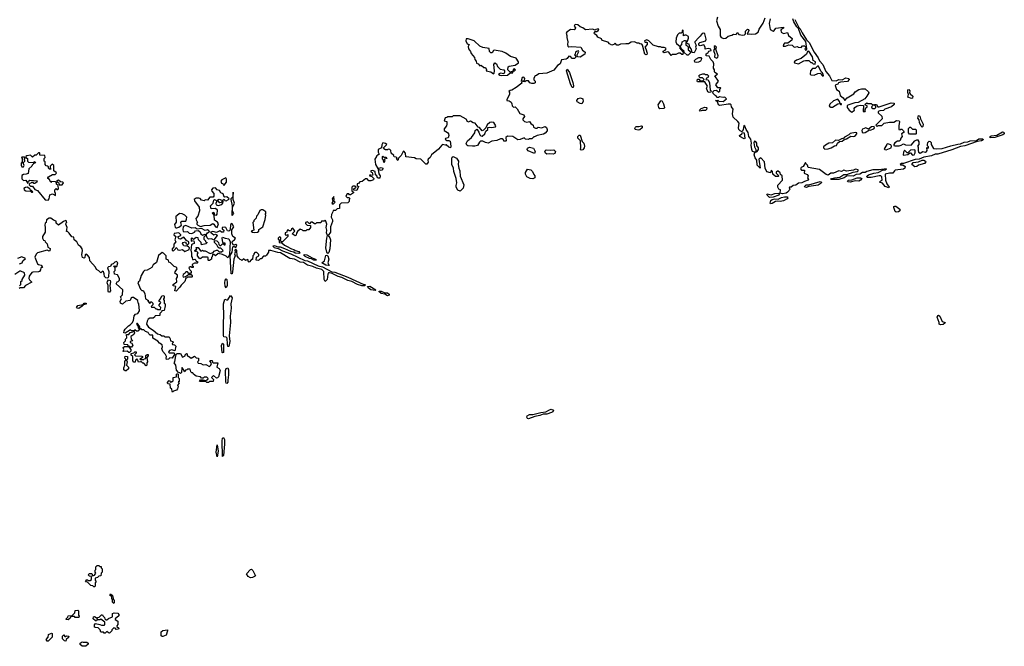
# Model space of a CAD drawing. Extents: x 2106670 to 2323771, y 35271 to 224896.
# Tile 154 of 256: x 2198670 to 2209904, y 154480 to 161627. Entities that reach past the tile are written whole.
import ezdxf

# ---------------------------------------------------------------- set-up
doc = ezdxf.new("R2010")
doc.units = 0

msp = doc.modelspace()

# ---------------------------------------------------------------- linework, layer by layer
at = {"layer": '0CON20XD'}
for points in [[(2206630, 161655), (2206622, 161615), (2206641, 161555), (2206661, 161515), (2206664, 161444), (2206674, 161424), (2206705, 161413), (2206725, 161416), (2206752, 161438), (2206795, 161449), (2206815, 161462), (2206845, 161460), (2206855, 161480), (2206875, 161460), (2206922, 161452), (2206940, 161455), (2206950, 161465), (2206953, 161497), (2206975, 161520), (2206986, 161516), (2206988, 161505), (2206972, 161462), (2206993, 161467), (2207025, 161462), (2207065, 161466), (2207095, 161486), (2207108, 161518), (2207152, 161588), (2207175, 161648)], [(2208335, 159894), (2208315, 159883), (2208285, 159884), (2208256, 159864), (2208215, 159862), (2208178, 159842), (2208113, 159847), (2208076, 159825), (2208016, 159804), (2207923, 159803), (2207934, 159816), (2207965, 159825), (2208028, 159832), (2208075, 159860), (2208109, 159861), (2208181, 159889), (2208225, 159894), (2208237, 159905), (2208236, 159916), (2208207, 159923), (2208185, 159912), (2208105, 159900), (2208075, 159910), (2208045, 159897), (2208015, 159903), (2207955, 159878), (2207925, 159876), (2207895, 159854), (2207872, 159862), (2207795, 159918), (2207665, 159942), (2207657, 159967), (2207640, 159985), (2207635, 160000), (2207609, 159951), (2207585, 159940), (2207577, 159925), (2207591, 159911), (2207625, 159910), (2207622, 159875), (2207655, 159860), (2207668, 159845), (2207660, 159825), (2207670, 159805), (2207668, 159795), (2207625, 159783), (2207595, 159766), (2207555, 159764), (2207525, 159738), (2207495, 159737), (2207472, 159718), (2207453, 159717), (2207450, 159705), (2207460, 159695), (2207431, 159659), (2207415, 159649), (2207375, 159642), (2207348, 159648), (2207352, 159685), (2207332, 159695), (2207320, 159715), (2207322, 159738), (2207373, 159795), (2207370, 159845), (2207352, 159862), (2207345, 159880), (2207325, 159900), (2207315, 159900), (2207302, 159888), (2207300, 159875), (2207330, 159845), (2207325, 159840), (2207295, 159840), (2207262, 159865), (2207260, 159895), (2207245, 159910), (2207235, 159880), (2207195, 159892), (2207174, 159935), (2207167, 160007), (2207125, 160052), (2207104, 160035), (2207117, 159933), (2207085, 159967), (2207079, 160025), (2207061, 160051), (2207049, 160085), (2207059, 160111), (2207085, 160124), (2207101, 160145), (2207099, 160165), (2207082, 160192), (2207079, 160219), (2207072, 160232), (2207055, 160240), (2207046, 160224), (2207055, 160178), (2207071, 160145), (2207070, 160120), (2207053, 160117), (2207033, 160125), (2207022, 160145), (2207016, 160194), (2207020, 160220), (2207012, 160265), (2206988, 160295), (2206980, 160340), (2206957, 160375), (2206945, 160411), (2206931, 160419), (2206926, 160374), (2206915, 160348), (2206889, 160359), (2206876, 160375), (2206873, 160395), (2206879, 160445), (2206865, 160465), (2206812, 160515), (2206802, 160555), (2206810, 160605), (2206793, 160633), (2206787, 160657), (2206775, 160663), (2206755, 160662), (2206658, 160648), (2206642, 160655), (2206630, 160690), (2206610, 160705), (2206635, 160710), (2206648, 160698), (2206696, 160694), (2206736, 160726), (2206715, 160742), (2206695, 160740), (2206655, 160748), (2206645, 160740), (2206625, 160740), (2206618, 160758), (2206600, 160765), (2206582, 160785), (2206580, 160805), (2206595, 160820), (2206622, 160822), (2206648, 160802), (2206657, 160813), (2206658, 160835), (2206668, 160845), (2206665, 160850), (2206635, 160848), (2206612, 160885), (2206643, 160925), (2206600, 160985), (2206630, 161005), (2206603, 161023), (2206598, 161035), (2206598, 161055), (2206588, 161075), (2206590, 161125), (2206582, 161145), (2206554, 161174), (2206535, 161212), (2206502, 161215), (2206502, 161238), (2206526, 161254), (2206532, 161268), (2206560, 161275), (2206555, 161290), (2206525, 161300), (2206492, 161292), (2206490, 161315), (2206475, 161340), (2206435, 161328), (2206418, 161338), (2206418, 161355), (2206432, 161365), (2206500, 161385), (2206503, 161405), (2206486, 161466), (2206475, 161472), (2206455, 161468), (2206435, 161438), (2206418, 161425), (2206373, 161375), (2206372, 161365), (2206388, 161335), (2206380, 161315), (2206388, 161295), (2206365, 161250), (2206342, 161252), (2206332, 161295), (2206318, 161315), (2206309, 161349), (2206292, 161352), (2206278, 161368), (2206272, 161368), (2206270, 161335), (2206285, 161330), (2206297, 161317), (2206298, 161285), (2206330, 161255), (2206296, 161224), (2206285, 161222), (2206252, 161252), (2206250, 161265), (2206222, 161292), (2206215, 161310), (2206200, 161305), (2206240, 161255), (2206235, 161230), (2206225, 161230), (2206207, 161247), (2206187, 161247), (2206155, 161230), (2206115, 161230), (2206105, 161220), (2206075, 161258), (2206061, 161259), (2206025, 161248), (2206012, 161255), (2206013, 161267), (2206035, 161278), (2206048, 161295), (2206043, 161303), (2206025, 161310), (2205998, 161308), (2205983, 161317), (2205957, 161317), (2205898, 161338), (2205850, 161385), (2205826, 161396), (2205800, 161385), (2205802, 161372), (2205822, 161372), (2205830, 161365), (2205828, 161345), (2205802, 161315), (2205816, 161295), (2205829, 161245), (2205825, 161231), (2205815, 161226), (2205804, 161234), (2205777, 161337), (2205768, 161348), (2205745, 161350), (2205735, 161360), (2205715, 161358), (2205686, 161376), (2205648, 161372), (2205615, 161350), (2205585, 161353), (2205525, 161348), (2205503, 161337), (2205485, 161338), (2205465, 161360), (2205450, 161345), (2205425, 161338), (2205401, 161351), (2205385, 161370), (2205315, 161390), (2205310, 161410), (2205268, 161428), (2205256, 161446), (2205228, 161465), (2205224, 161474), (2205235, 161492), (2205256, 161494), (2205272, 161505), (2205278, 161515), (2205272, 161522), (2205244, 161516), (2205235, 161508), (2205205, 161518), (2205125, 161510), (2205096, 161536), (2205064, 161544), (2205037, 161567), (2205015, 161571), (2205005, 161568), (2204996, 161555), (2205013, 161533), (2205005, 161517), (2204995, 161512), (2204955, 161514), (2204914, 161486), (2204907, 161475), (2204914, 161445), (2204911, 161425), (2204926, 161375), (2204920, 161345), (2204923, 161325), (2204935, 161319), (2204969, 161321), (2205072, 161312), (2205090, 161280), (2205122, 161255), (2205118, 161232), (2205065, 161198), (2205033, 161203), (2205030, 161225), (2205050, 161265), (2205045, 161270), (2205022, 161265), (2205012, 161255), (2205008, 161232), (2205000, 161225), (2205020, 161205), (2205000, 161185), (2204975, 161183), (2204956, 161206), (2204935, 161210), (2204916, 161184), (2204904, 161176), (2204851, 161169), (2204836, 161125), (2204806, 161105), (2204765, 161050), (2204685, 161019), (2204595, 161010), (2204565, 160990), (2204552, 160988), (2204535, 160960), (2204535, 160940), (2204550, 160925), (2204550, 160905), (2204535, 160898), (2204515, 160898), (2204490, 160905), (2204475, 160930), (2204445, 160930), (2204435, 160920), (2204412, 160922), (2204412, 160928), (2204428, 160932), (2204432, 160955), (2204422, 160972), (2204404, 160966), (2204390, 160925), (2204398, 160902), (2204335, 160852), (2204285, 160822), (2204265, 160820), (2204252, 160808), (2204260, 160795), (2204260, 160775), (2204228, 160715), (2204228, 160705), (2204255, 160700), (2204276, 160686), (2204287, 160667), (2204290, 160645), (2204305, 160630), (2204325, 160632), (2204345, 160612), (2204377, 160557), (2204423, 160543), (2204429, 160521), (2204410, 160495), (2204410, 160485), (2204430, 160465), (2204455, 160458), (2204487, 160467), (2204502, 160442), (2204530, 160425), (2204531, 160401), (2204555, 160388), (2204575, 160390), (2204585, 160400), (2204625, 160392), (2204665, 160408), (2204679, 160399), (2204690, 160375), (2204689, 160361), (2204666, 160334), (2204645, 160322), (2204573, 160307), (2204545, 160290), (2204535, 160290), (2204515, 160270), (2204485, 160270), (2204475, 160260), (2204443, 160263), (2204425, 160278), (2204381, 160259), (2204355, 160258), (2204295, 160296), (2204235, 160297), (2204218, 160285), (2204220, 160245), (2204215, 160240), (2204195, 160240), (2204190, 160255), (2204175, 160270), (2204155, 160268), (2204115, 160248), (2204058, 160242), (2204015, 160220), (2203985, 160227), (2203955, 160242), (2203928, 160242), (2203915, 160230), (2203895, 160192), (2203865, 160183), (2203835, 160183), (2203785, 160188), (2203773, 160195), (2203764, 160215), (2203779, 160245), (2203826, 160284), (2203863, 160335), (2203868, 160365), (2203885, 160378), (2203890, 160375), (2203910, 160345), (2203920, 160315), (2203932, 160302), (2203945, 160300), (2203978, 160325), (2203990, 160355), (2204010, 160375), (2204013, 160397), (2204027, 160403), (2204055, 160396), (2204100, 160405), (2204102, 160415), (2204080, 160455), (2204055, 160459), (2204035, 160453), (2204004, 160426), (2203988, 160392), (2203963, 160367), (2203945, 160360), (2203915, 160398), (2203901, 160401), (2203868, 160445), (2203845, 160451), (2203815, 160471), (2203785, 160460), (2203765, 160492), (2203695, 160530), (2203615, 160530), (2203605, 160520), (2203555, 160520), (2203545, 160510), (2203525, 160508), (2203512, 160475), (2203542, 160465), (2203542, 160435), (2203539, 160415), (2203515, 160384), (2203512, 160365), (2203552, 160342), (2203564, 160325), (2203568, 160305), (2203560, 160280), (2203528, 160272), (2203523, 160265), (2203545, 160248), (2203568, 160248), (2203580, 160240), (2203591, 160185), (2203585, 160167), (2203565, 160172), (2203535, 160200), (2203525, 160194), (2203495, 160203), (2203485, 160197), (2203448, 160152), (2203370, 160085), (2203353, 160055), (2203332, 160035), (2203328, 160025), (2203329, 160001), (2203315, 159978), (2203305, 159980), (2203246, 160036), (2203195, 160041)], [(2207232, 161635), (2207220, 161585), (2207233, 161515), (2207265, 161496), (2207278, 161502), (2207298, 161532), (2207385, 161540), (2207385, 161530), (2207362, 161518), (2207353, 161507), (2207357, 161485), (2207385, 161468), (2207430, 161480), (2207440, 161445), (2207482, 161412), (2207478, 161395), (2207435, 161360), (2207395, 161360), (2207383, 161345), (2207380, 161325), (2207406, 161324), (2207445, 161342), (2207485, 161337), (2207505, 161313), (2207545, 161320), (2207553, 161313), (2207585, 161310), (2207603, 161327), (2207625, 161329), (2207640, 161315), (2207640, 161305), (2207630, 161295), (2207635, 161280), (2207648, 161282), (2207652, 161295), (2207638, 161378), (2207582, 161452), (2207557, 161527), (2207538, 161545), (2207502, 161602), (2207492, 161638)], [(2207515, 161631), (2207559, 161539), (2207575, 161524), (2207598, 161478), (2207648, 161398), (2207678, 161368), (2207734, 161255), (2207781, 161191), (2207795, 161156), (2207832, 161115), (2207869, 161035), (2207908, 160988), (2207935, 160935), (2207985, 160931), (2208015, 160943), (2208055, 160940), (2208095, 160963), (2208132, 160955), (2208134, 160945), (2208115, 160922), (2208034, 160916), (2208013, 160907), (2208005, 160890), (2207980, 160885), (2207976, 160875), (2207989, 160829), (2208020, 160810), (2208033, 160763), (2208066, 160735), (2208084, 160704), (2208110, 160735), (2208188, 160782), (2208203, 160805), (2208245, 160830), (2208275, 160840), (2208315, 160840), (2208356, 160806), (2208357, 160793), (2208337, 160753), (2208312, 160725), (2208237, 160683), (2208200, 160680), (2208130, 160655), (2208113, 160647), (2208112, 160625), (2208134, 160594), (2208165, 160573), (2208182, 160588), (2208195, 160590), (2208190, 160615), (2208198, 160625), (2208225, 160644), (2208265, 160653), (2208298, 160648), (2208292, 160585), (2208295, 160580), (2208315, 160580), (2208320, 160585), (2208310, 160595), (2208320, 160605), (2208322, 160618), (2208340, 160635), (2208340, 160645), (2208322, 160652), (2208318, 160665), (2208335, 160677), (2208345, 160670), (2208385, 160670), (2208392, 160662), (2208408, 160658), (2208408, 160652), (2208390, 160635), (2208392, 160622), (2208404, 160614), (2208426, 160614), (2208440, 160625), (2208438, 160638), (2208420, 160655), (2208425, 160660), (2208445, 160660), (2208460, 160635), (2208475, 160632), (2208615, 160679), (2208646, 160676), (2208649, 160661), (2208617, 160633), (2208540, 160605), (2208525, 160592), (2208482, 160588), (2208465, 160578), (2208464, 160564), (2208508, 160528), (2208510, 160495), (2208440, 160425), (2208455, 160410), (2208465, 160420), (2208505, 160422), (2208534, 160446), (2208593, 160457), (2208643, 160457), (2208675, 160477), (2208704, 160474), (2208710, 160465), (2208700, 160415), (2208700, 160375), (2208715, 160370), (2208722, 160378), (2208735, 160380), (2208755, 160360), (2208760, 160345), (2208730, 160325), (2208738, 160295), (2208723, 160277), (2208715, 160250), (2208705, 160240), (2208685, 160240), (2208655, 160222), (2208642, 160205), (2208643, 160193), (2208655, 160188), (2208705, 160190), (2208726, 160194), (2208755, 160210), (2208775, 160200), (2208843, 160197), (2208884, 160246), (2208905, 160257), (2208920, 160255), (2208920, 160245), (2208930, 160235), (2208930, 160205), (2208912, 160185), (2208922, 160172), (2208920, 160135), (2208926, 160115), (2208945, 160104), (2208975, 160124), (2209005, 160117), (2209018, 160125), (2209022, 160135), (2209020, 160165), (2209025, 160170), (2209035, 160160), (2209040, 160165), (2209040, 160175), (2209028, 160188), (2209026, 160205), (2209032, 160228), (2209045, 160241), (2209059, 160239), (2209068, 160228), (2209068, 160205), (2209095, 160156), (2209135, 160153), (2209195, 160158), (2209295, 160189), (2209372, 160208), (2209405, 160210), (2209445, 160229), (2209487, 160233), (2209513, 160247), (2209585, 160251), (2209613, 160267), (2209658, 160268), (2209663, 160255), (2209642, 160245), (2209594, 160236), (2209455, 160189), (2209405, 160180), (2209305, 160142), (2209145, 160095), (2209115, 160092), (2209075, 160075), (2208985, 160059), (2208932, 160038), (2208887, 160033), (2208755, 159987), (2208732, 159985), (2208717, 159975), (2208720, 159970), (2208745, 159970), (2208772, 159952), (2208768, 159932), (2208755, 159922), (2208660, 159910), (2208650, 159905), (2208632, 159878), (2208595, 159878), (2208545, 159866), (2208549, 159795), (2208564, 159754), (2208592, 159715), (2208585, 159710), (2208545, 159726), (2208515, 159763), (2208480, 159775), (2208495, 159790), (2208510, 159795), (2208508, 159835), (2208495, 159847), (2208475, 159848), (2208385, 159827), (2208345, 159827), (2208337, 159835), (2208339, 159845), (2208355, 159858), (2208415, 159878), (2208465, 159886), (2208515, 159911), (2208545, 159913), (2208560, 159925), (2208476, 159914), (2208405, 159916), (2208335, 159894)], [(2206205, 161320), (2206223, 161345), (2206230, 161375), (2206255, 161390), (2206265, 161390), (2206275, 161380), (2206288, 161382), (2206302, 161415), (2206300, 161435), (2206275, 161452), (2206258, 161452), (2206242, 161442), (2206240, 161505), (2206235, 161508), (2206230, 161505), (2206230, 161485), (2206218, 161472), (2206195, 161472), (2206174, 161456), (2206162, 161415), (2206158, 161375), (2206163, 161355), (2206205, 161320)], [(2204169, 160991), (2204235, 160993), (2204265, 161020), (2204295, 161022), (2204300, 161040), (2204316, 161044), (2204327, 161055), (2204310, 161065), (2204300, 161055), (2204300, 161040), (2204265, 161028), (2204239, 161055), (2204242, 161088), (2204253, 161097), (2204325, 161107), (2204362, 161135), (2204362, 161145), (2204335, 161187), (2204269, 161209), (2204218, 161245), (2204175, 161263), (2204085, 161280), (2204075, 161277), (2204060, 161250), (2204045, 161249), (2204030, 161265), (2204025, 161297), (2203955, 161310), (2203922, 161325), (2203855, 161387), (2203788, 161408), (2203765, 161407), (2203761, 161385), (2203775, 161350), (2203800, 161345), (2203788, 161322), (2203790, 161295), (2203814, 161264), (2203822, 161242), (2203860, 161195), (2203863, 161173), (2203880, 161155), (2203882, 161132), (2203900, 161125), (2203922, 161102), (2203935, 161110), (2203965, 161080), (2203985, 161080), (2203998, 161055), (2203992, 161042), (2204045, 161034), (2204075, 161010), (2204082, 161018), (2204088, 161045), (2204080, 161115), (2204090, 161135), (2204109, 161125), (2204120, 161095), (2204151, 161061), (2204193, 161055), (2204203, 161045), (2204203, 161027), (2204195, 161010), (2204155, 161018), (2204134, 161004), (2204148, 160995), (2204169, 160991)], [(2206625, 161190), (2206635, 161198), (2206639, 161215), (2206611, 161291), (2206619, 161315), (2206605, 161327), (2206595, 161320), (2206598, 161295), (2206588, 161275), (2206603, 161235), (2206598, 161198), (2206625, 161190)], [(2207745, 161118), (2207748, 161145), (2207722, 161162), (2207716, 161205), (2207673, 161267), (2207657, 161263), (2207646, 161234), (2207585, 161186), (2207534, 161166), (2207508, 161145), (2207510, 161135), (2207555, 161124), (2207615, 161157), (2207635, 161163), (2207665, 161162), (2207675, 161160), (2207695, 161140), (2207708, 161138), (2207722, 161122), (2207745, 161118)], [(2206395, 161138), (2206375, 161142), (2206368, 161162), (2206383, 161177), (2206420, 161195), (2206440, 161195), (2206448, 161185), (2206445, 161170), (2206438, 161155), (2206415, 161143), (2206395, 161138)], [(2207835, 160982), (2207840, 160985), (2207836, 161005), (2207826, 161025), (2207809, 161039), (2207785, 161096), (2207772, 161098), (2207745, 161072), (2207715, 161070), (2207692, 161045), (2207690, 161005), (2207698, 160998), (2207735, 160993), (2207775, 161012), (2207805, 161018), (2207835, 160982)], [(2204985, 160852), (2204973, 160855), (2204953, 160895), (2204908, 161045), (2204915, 161064), (2204942, 161025), (2204980, 160910), (2204988, 160871), (2204985, 160852)], [(2206535, 160798), (2206522, 160805), (2206508, 160845), (2206517, 160867), (2206488, 160918), (2206405, 160920), (2206400, 160925), (2206405, 160950), (2206418, 160948), (2206435, 160930), (2206465, 160930), (2206480, 160945), (2206462, 160962), (2206432, 160962), (2206420, 160985), (2206432, 160998), (2206465, 161010), (2206485, 161010), (2206492, 161002), (2206515, 161000), (2206528, 160988), (2206520, 160965), (2206505, 160960), (2206500, 160945), (2206525, 160940), (2206542, 160905), (2206550, 160825), (2206560, 160815), (2206555, 160802), (2206535, 160798)], [(2208845, 160727), (2208802, 160742), (2208812, 160775), (2208802, 160795), (2208805, 160828), (2208815, 160830), (2208826, 160815), (2208824, 160794), (2208830, 160780), (2208862, 160755), (2208855, 160731), (2208845, 160727)], [(2205085, 160668), (2205065, 160670), (2205029, 160689), (2205027, 160705), (2205042, 160728), (2205067, 160737), (2205094, 160724), (2205101, 160695), (2205085, 160668)], [(2205975, 160612), (2205961, 160625), (2205953, 160655), (2205985, 160703), (2205996, 160706), (2206017, 160667), (2206028, 160625), (2206025, 160614), (2205975, 160612)], [(2207925, 160628), (2207945, 160630), (2208005, 160667), (2208030, 160670), (2208035, 160660), (2208045, 160660), (2208045, 160667), (2208030, 160670), (2208023, 160695), (2208005, 160720), (2207957, 160703), (2207912, 160665), (2207905, 160640), (2207925, 160628)], [(2206435, 160584), (2206428, 160595), (2206445, 160616), (2206488, 160628), (2206505, 160626), (2206510, 160620), (2206507, 160603), (2206495, 160592), (2206455, 160592), (2206435, 160584)], [(2208965, 160403), (2208954, 160414), (2208936, 160456), (2208931, 160485), (2208918, 160505), (2208925, 160536), (2208942, 160525), (2208948, 160495), (2208978, 160435), (2208975, 160408), (2208965, 160403)], [(2205725, 160366), (2205694, 160374), (2205690, 160385), (2205695, 160403), (2205705, 160409), (2205735, 160407), (2205765, 160416), (2205773, 160413), (2205771, 160395), (2205745, 160369), (2205725, 160366)], [(2205075, 160138), (2205068, 160145), (2205072, 160165), (2205068, 160245), (2205040, 160275), (2205040, 160295), (2205055, 160310), (2205065, 160310), (2205089, 160239), (2205105, 160220), (2205114, 160185), (2205112, 160165), (2205095, 160144), (2205075, 160138)], [(2206935, 160270), (2206886, 160295), (2206884, 160306), (2206908, 160325), (2206918, 160342), (2206937, 160335), (2206945, 160273), (2206935, 160270)], [(2207855, 160152), (2207895, 160154), (2207930, 160165), (2207965, 160188), (2207989, 160191), (2208001, 160219), (2208022, 160238), (2208055, 160242), (2208072, 160258), (2208105, 160267), (2208153, 160297), (2208185, 160293), (2208195, 160298), (2208207, 160305), (2208220, 160325), (2208220, 160335), (2208205, 160340), (2208145, 160330), (2208130, 160315), (2208081, 160289), (2208065, 160270), (2208055, 160272), (2208012, 160248), (2207978, 160252), (2207945, 160222), (2207903, 160217), (2207864, 160196), (2207840, 160175), (2207840, 160165), (2207855, 160152)], [(2208295, 160336), (2208315, 160340), (2208365, 160370), (2208375, 160368), (2208415, 160382), (2208422, 160395), (2208418, 160408), (2208390, 160405), (2208355, 160380), (2208325, 160392), (2208285, 160378), (2208277, 160365), (2208284, 160344), (2208295, 160336)], [(2208895, 160320), (2208822, 160322), (2208810, 160335), (2208810, 160385), (2208825, 160400), (2208835, 160400), (2208855, 160380), (2208895, 160380), (2208900, 160365), (2208900, 160325), (2208895, 160320)], [(2209741, 160281), (2209742, 160295), (2209755, 160304), (2209819, 160311), (2209885, 160347), (2209895, 160346), (2209904, 160335), (2209901, 160325), (2209887, 160315), (2209795, 160285), (2209741, 160281)], [(2203195, 160041), (2203175, 160050), (2203075, 160062), (2203074, 160105), (2203053, 160127), (2203044, 160125), (2203021, 160079), (2202992, 160048), (2202985, 160022), (2202970, 160035), (2202978, 160048), (2202965, 160060), (2202942, 160062), (2202938, 160078), (2202908, 160105), (2202903, 160135), (2202895, 160148), (2202875, 160152), (2202865, 160142), (2202845, 160142), (2202824, 160154), (2202822, 160165), (2202860, 160205), (2202845, 160216), (2202815, 160223), (2202802, 160198), (2202798, 160165), (2202762, 160145), (2202762, 160115), (2202770, 160095), (2202755, 160080), (2202740, 160075), (2202740, 160065), (2202722, 160035), (2202730, 159975), (2202755, 159930), (2202795, 159942), (2202812, 159932), (2202809, 159915), (2202795, 159906), (2202762, 159918), (2202769, 159869), (2202783, 159845), (2202780, 159820), (2202765, 159818), (2202754, 159824), (2202746, 159846), (2202729, 159859), (2202725, 159897), (2202695, 159908), (2202678, 159905), (2202675, 159890), (2202690, 159885), (2202700, 159855), (2202675, 159850), (2202665, 159860), (2202660, 159845), (2202688, 159838), (2202710, 159815), (2202708, 159802), (2202675, 159790), (2202655, 159790), (2202635, 159810), (2202615, 159810), (2202578, 159782), (2202553, 159777), (2202535, 159760), (2202520, 159755), (2202522, 159732), (2202540, 159725), (2202532, 159718), (2202515, 159680), (2202482, 159682), (2202482, 159698), (2202510, 159715), (2202495, 159730), (2202472, 159728), (2202460, 159715), (2202460, 159675), (2202478, 159658), (2202478, 159652), (2202445, 159630), (2202435, 159630), (2202425, 159640), (2202405, 159640), (2202390, 159615), (2202405, 159600), (2202428, 159598), (2202438, 159585), (2202430, 159575), (2202430, 159555), (2202415, 159540), (2202340, 159535), (2202320, 159515), (2202320, 159475), (2202292, 159468), (2202275, 159450), (2202245, 159450), (2202243, 159435), (2202226, 159405), (2202223, 159375), (2202240, 159345), (2202240, 159325), (2202216, 159265), (2202218, 159205), (2202190, 159165), (2202209, 159139), (2202217, 159115), (2202210, 159015), (2202197, 158973), (2202185, 158961), (2202174, 158974), (2202164, 159024), (2202173, 159135), (2202184, 159165), (2202172, 159195), (2202176, 159225), (2202166, 159255), (2202173, 159295), (2202165, 159330), (2202155, 159340), (2202145, 159330), (2202115, 159330), (2202105, 159310), (2202055, 159310), (2202045, 159300), (2202035, 159300), (2202008, 159318), (2201993, 159317), (2201975, 159300), (2201955, 159320), (2201930, 159315), (2201932, 159302), (2201952, 159282), (2201988, 159278), (2201990, 159255), (2201968, 159232), (2201945, 159230), (2201935, 159220), (2201905, 159220), (2201898, 159228), (2201872, 159238), (2201840, 159210), (2201828, 159192), (2201825, 159170), (2201815, 159160), (2201780, 159185), (2201808, 159215), (2201800, 159235), (2201785, 159250), (2201772, 159238), (2201765, 159220), (2201745, 159220), (2201735, 159230), (2201722, 159228), (2201718, 159202), (2201700, 159195), (2201700, 159175), (2201715, 159170), (2201728, 159178), (2201730, 159155), (2201668, 159092), (2201652, 159092), (2201650, 159105), (2201640, 159115), (2201650, 159125), (2201648, 159138), (2201635, 159150), (2201620, 159135), (2201620, 159125), (2201630, 159115), (2201632, 159085), (2201662, 159082), (2201690, 159055), (2201714, 159044), (2201773, 159013), (2201797, 159007), (2201813, 158993), (2201854, 158984), (2201868, 158965), (2201855, 158959), (2201815, 158963), (2201797, 158977), (2201765, 158982), (2201695, 159014), (2201645, 159031), (2201621, 159031), (2201583, 159047), (2201558, 159045), (2201575, 159029), (2201619, 159019), (2201670, 158990), (2201765, 158955), (2201925, 158881), (2201955, 158875), (2202075, 158820), (2202127, 158807), (2202232, 158752), (2202265, 158748), (2202415, 158689), (2202595, 158608), (2202610, 158605), (2202615, 158598), (2202605, 158591), (2202575, 158592), (2202525, 158607), (2202459, 158639), (2202415, 158651), (2202347, 158687), (2202305, 158698), (2202235, 158731), (2202205, 158739), (2202195, 158738), (2202187, 158723), (2202177, 158665), (2202155, 158639), (2202143, 158665), (2202141, 158755), (2202118, 158778), (2202055, 158794), (2202015, 158813), (2201955, 158826), (2201909, 158859), (2201872, 158862), (2201805, 158897), (2201752, 158902), (2201647, 158966), (2201615, 158970), (2201535, 158996), (2201510, 158995), (2201510, 158975), (2201488, 158942), (2201475, 158930), (2201452, 158928), (2201425, 158900), (2201415, 158900), (2201395, 158880), (2201370, 158885), (2201372, 158918), (2201400, 158935), (2201398, 158948), (2201375, 158970), (2201355, 158970), (2201340, 158955), (2201340, 158945), (2201330, 158935), (2201328, 158892), (2201315, 158890), (2201288, 158862), (2201280, 158865), (2201275, 158890), (2201245, 158880), (2201225, 158900), (2201205, 158880), (2201198, 158888), (2201185, 158890), (2201165, 158910), (2201152, 158935), (2201148, 158995), (2201135, 159010), (2201125, 159000), (2201128, 158975), (2201121, 158955), (2201128, 158935), (2201113, 158895), (2201100, 158750), (2201095, 158728), (2201085, 158728), (2201071, 158939), (2201094, 158975), (2201103, 159035), (2201115, 159042), (2201135, 159030), (2201148, 159055), (2201135, 159063), (2201115, 159056), (2201105, 159060), (2201094, 159084), (2201100, 159100), (2201122, 159115), (2201133, 159135), (2201104, 159154), (2201090, 159185), (2201090, 159230), (2201113, 159265), (2201095, 159297), (2201085, 159303), (2201075, 159284), (2201073, 159237), (2201067, 159223), (2201055, 159216), (2201040, 159220), (2201021, 159255), (2201005, 159262), (2200980, 159255), (2200982, 159242), (2201000, 159225), (2200997, 159203), (2200974, 159204), (2200955, 159220), (2200915, 159198), (2200875, 159212), (2200848, 159205), (2200885, 159174), (2200905, 159180), (2200920, 159175), (2200923, 159165), (2200885, 159118), (2200855, 159126), (2200825, 159122), (2200808, 159138), (2200798, 159175), (2200814, 159196), (2200833, 159207), (2200837, 159213), (2200830, 159220), (2200815, 159229), (2200785, 159221), (2200745, 159244), (2200695, 159238), (2200673, 159253), (2200635, 159249), (2200565, 159278), (2200535, 159270), (2200532, 159232), (2200536, 159216), (2200545, 159209), (2200585, 159210), (2200605, 159192), (2200635, 159190), (2200665, 159202), (2200675, 159220), (2200705, 159223), (2200725, 159213), (2200738, 159185), (2200755, 159170), (2200785, 159180), (2200790, 159165), (2200770, 159145), (2200770, 159125), (2200790, 159105), (2200792, 159092), (2200810, 159085), (2200795, 159070), (2200745, 159060), (2200740, 159085), (2200710, 159115), (2200705, 159140), (2200685, 159142), (2200655, 159120), (2200635, 159138), (2200625, 159130), (2200625, 159100), (2200655, 159110), (2200662, 159095), (2200660, 159075), (2200642, 159068), (2200632, 159058), (2200622, 158998), (2200632, 158965), (2200630, 158925), (2200640, 158915), (2200642, 158892), (2200655, 158890), (2200667, 158897), (2200680, 158885), (2200682, 158872), (2200698, 158868), (2200700, 158855), (2200695, 158850), (2200665, 158850), (2200640, 158835), (2200640, 158825), (2200650, 158815), (2200648, 158802), (2200635, 158800), (2200628, 158808), (2200615, 158810), (2200602, 158798), (2200610, 158775), (2200627, 158757), (2200627, 158743), (2200618, 158732), (2200602, 158732), (2200585, 158750), (2200565, 158750), (2200560, 158735), (2200535, 158720), (2200530, 158705), (2200535, 158692), (2200562, 158698), (2200595, 158720), (2200625, 158720), (2200640, 158705), (2200640, 158695), (2200635, 158690), (2200585, 158690), (2200575, 158680), (2200565, 158680), (2200555, 158640), (2200511, 158599), (2200498, 158575), (2200455, 158532), (2200440, 158535), (2200450, 158585), (2200423, 158593), (2200420, 158605), (2200462, 158638), (2200458, 158675), (2200470, 158695), (2200472, 158712), (2200442, 158735), (2200445, 158750), (2200468, 158785), (2200465, 158798)], [(2208555, 160143), (2208613, 160167), (2208618, 160185), (2208609, 160199), (2208575, 160210), (2208560, 160205), (2208560, 160195), (2208532, 160155), (2208540, 160145), (2208555, 160143)], [(2198995, 159570), (2199007, 159583), (2199015, 159628), (2199045, 159640), (2199078, 159622), (2199080, 159645), (2199070, 159665), (2199070, 159685), (2199085, 159700), (2199095, 159690), (2199105, 159690), (2199112, 159698), (2199110, 159735), (2199092, 159752), (2199090, 159765), (2199078, 159778), (2199035, 159780), (2199025, 159770), (2199010, 159805), (2198990, 159815), (2198990, 159825), (2199000, 159835), (2199045, 159860), (2199075, 159862), (2199090, 159875), (2199086, 159886), (2199060, 159905), (2199060, 159965), (2199042, 159978), (2199020, 159955), (2199020, 159935), (2199028, 159922), (2199012, 159922), (2199000, 159935), (2198998, 159948), (2198988, 159958), (2198972, 159962), (2198960, 159975), (2198960, 160005), (2198950, 160015), (2198950, 160045), (2198960, 160055), (2198958, 160078), (2198900, 160080), (2198900, 160105), (2198895, 160110), (2198885, 160110), (2198858, 160082), (2198845, 160080), (2198815, 160060), (2198795, 160080), (2198750, 160075), (2198740, 160065), (2198740, 160055), (2198760, 160045), (2198760, 160015), (2198772, 160002), (2198825, 160000), (2198845, 160010), (2198850, 159995), (2198832, 159988), (2198812, 159968), (2198810, 159955), (2198774, 159926), (2198766, 159874), (2198746, 159864), (2198715, 159862), (2198695, 159850), (2198693, 159813), (2198715, 159792), (2198740, 159795), (2198765, 159760), (2198770, 159785), (2198785, 159798), (2198868, 159788), (2198866, 159774), (2198845, 159760), (2198830, 159760), (2198825, 159770), (2198805, 159770), (2198798, 159762), (2198782, 159758), (2198780, 159745), (2198795, 159730), (2198818, 159728), (2198845, 159690), (2198875, 159680), (2198962, 159572), (2198995, 159570)], [(2204545, 160100), (2204471, 160131), (2204462, 160145), (2204465, 160160), (2204485, 160172), (2204533, 160163), (2204552, 160125), (2204545, 160100)], [(2204685, 160092), (2204668, 160105), (2204663, 160127), (2204678, 160142), (2204725, 160137), (2204765, 160143), (2204783, 160125), (2204775, 160102), (2204755, 160093), (2204715, 160098), (2204685, 160092)], [(2208755, 160080), (2208805, 160090), (2208825, 160110), (2208835, 160110), (2208855, 160082), (2208875, 160084), (2208887, 160107), (2208888, 160135), (2208882, 160142), (2208835, 160140), (2208805, 160110), (2208795, 160110), (2208765, 160140), (2208753, 160117), (2208750, 160085), (2208755, 160080)], [(2198715, 159950), (2198722, 159965), (2198710, 159995), (2198730, 160015), (2198730, 160025), (2198720, 160035), (2198730, 160045), (2198730, 160055), (2198725, 160060), (2198695, 160060), (2198690, 160055), (2198700, 160045), (2198700, 160005), (2198688, 159992), (2198688, 159968), (2198695, 159950), (2198715, 159950)], [(2202825, 160000), (2202820, 160025), (2202810, 160035), (2202810, 160065), (2202815, 160070), (2202825, 160060), (2202848, 160058), (2202860, 160045), (2202832, 160038), (2202830, 160025), (2202838, 160015), (2202825, 160000)], [(2203695, 159673), (2203671, 159681), (2203652, 159715), (2203650, 159735), (2203657, 159765), (2203652, 159815), (2203623, 159895), (2203618, 159935), (2203600, 159975), (2203601, 160045), (2203605, 160059), (2203615, 160066), (2203655, 160048), (2203678, 160015), (2203673, 159977), (2203680, 159935), (2203693, 159905), (2203694, 159844), (2203737, 159745), (2203730, 159705), (2203695, 159673)], [(2208885, 159949), (2208848, 159975), (2208863, 159997), (2208925, 160005), (2208965, 160023), (2208985, 160024), (2209006, 160015), (2209008, 160005), (2208992, 159988), (2208925, 159966), (2208905, 159952), (2208885, 159949)], [(2204525, 159813), (2204494, 159814), (2204458, 159835), (2204442, 159865), (2204440, 159885), (2204465, 159922), (2204503, 159913), (2204521, 159895), (2204535, 159860), (2204548, 159845), (2204548, 159825), (2204525, 159813)], [(2199155, 159744), (2199169, 159765), (2199162, 159775), (2199135, 159778), (2199115, 159797), (2199092, 159788), (2199102, 159772), (2199118, 159768), (2199120, 159745), (2199155, 159744)], [(2201005, 159740), (2201030, 159775), (2201029, 159809), (2201022, 159822), (2200975, 159800), (2200964, 159785), (2200974, 159764), (2200988, 159758), (2200990, 159745), (2201005, 159740)], [(2207645, 159714), (2207630, 159715), (2207626, 159725), (2207645, 159743), (2207675, 159744), (2207805, 159782), (2207819, 159775), (2207816, 159764), (2207779, 159741), (2207675, 159726), (2207645, 159714)], [(2208145, 159774), (2208118, 159778), (2208114, 159785), (2208128, 159795), (2208165, 159799), (2208225, 159822), (2208265, 159824), (2208277, 159815), (2208264, 159796), (2208245, 159786), (2208202, 159788), (2208145, 159774)], [(2198815, 159660), (2198820, 159665), (2198805, 159680), (2198792, 159682), (2198786, 159696), (2198757, 159717), (2198735, 159713), (2198718, 159702), (2198720, 159685), (2198740, 159675), (2198792, 159672), (2198805, 159660), (2198815, 159660)], [(2200925, 159258), (2200937, 159297), (2200926, 159316), (2200892, 159342), (2200888, 159398), (2200870, 159425), (2200875, 159430), (2200885, 159428), (2200892, 159402), (2200915, 159398), (2200923, 159407), (2200927, 159455), (2200905, 159473), (2200855, 159470), (2200848, 159505), (2200876, 159534), (2200885, 159570), (2200894, 159576), (2200909, 159569), (2200918, 159558), (2200909, 159531), (2200912, 159515), (2200935, 159507), (2200975, 159520), (2200987, 159533), (2200990, 159555), (2200985, 159560), (2200968, 159542), (2200955, 159538), (2200930, 159565), (2200933, 159577), (2200945, 159579), (2200975, 159567), (2200992, 159568), (2201005, 159580), (2201010, 159565), (2201025, 159561), (2201054, 159575), (2201059, 159585), (2201035, 159606), (2201012, 159602), (2201005, 159608), (2200990, 159640), (2200964, 159654), (2200949, 159679), (2200925, 159687), (2200905, 159710), (2200874, 159706), (2200860, 159685), (2200862, 159672), (2200884, 159645), (2200886, 159615), (2200879, 159601), (2200839, 159601), (2200815, 159570), (2200788, 159572), (2200775, 159560), (2200745, 159570), (2200728, 159588), (2200713, 159593), (2200685, 159593), (2200662, 159575), (2200665, 159560), (2200717, 159487), (2200722, 159445), (2200702, 159385), (2200681, 159359), (2200682, 159345), (2200700, 159315), (2200690, 159305), (2200690, 159295), (2200702, 159282), (2200735, 159268), (2200775, 159279), (2200845, 159285), (2200875, 159302), (2200886, 159296), (2200905, 159264), (2200925, 159258)], [(2201095, 159392), (2201112, 159415), (2201100, 159445), (2201100, 159485), (2201121, 159535), (2201107, 159575), (2201105, 159658), (2201102, 159608), (2201079, 159585), (2201078, 159575), (2201094, 159505), (2201089, 159405), (2201095, 159392)], [(2207225, 159598), (2207197, 159625), (2207194, 159635), (2207200, 159640), (2207245, 159630), (2207285, 159645), (2207325, 159650), (2207340, 159645), (2207330, 159625), (2207265, 159604), (2207225, 159598)], [(2202245, 159522), (2202270, 159545), (2202250, 159565), (2202257, 159573), (2202255, 159610), (2202234, 159585), (2202242, 159555), (2202232, 159535), (2202245, 159522)], [(2207238, 159528), (2207233, 159535), (2207240, 159565), (2207255, 159578), (2207285, 159584), (2207325, 159579), (2207361, 159599), (2207395, 159606), (2207425, 159606), (2207434, 159595), (2207427, 159583), (2207385, 159560), (2207345, 159553), (2207315, 159559), (2207295, 159555), (2207255, 159531), (2207238, 159528)], [(2200465, 159253), (2200485, 159260), (2200517, 159283), (2200510, 159315), (2200521, 159329), (2200565, 159330), (2200575, 159350), (2200576, 159376), (2200556, 159396), (2200525, 159413), (2200493, 159417), (2200465, 159390), (2200450, 159385), (2200454, 159316), (2200438, 159292), (2200445, 159262), (2200455, 159253), (2200465, 159253)], [(2201345, 159200), (2201385, 159202), (2201398, 159215), (2201400, 159235), (2201446, 159264), (2201472, 159348), (2201478, 159398), (2201470, 159405), (2201480, 159415), (2201480, 159435), (2201445, 159458), (2201425, 159458), (2201411, 159449), (2201388, 159402), (2201373, 159387), (2201367, 159363), (2201340, 159335), (2201340, 159325), (2201330, 159315), (2201340, 159225), (2201310, 159215), (2201325, 159204), (2201345, 159200)], [(2208672, 159432), (2208660, 159440), (2208643, 159485), (2208645, 159497), (2208655, 159502), (2208665, 159500), (2208711, 159465), (2208711, 159445), (2208695, 159434), (2208672, 159432)], [(2200465, 158798), (2200456, 158806), (2200432, 158812), (2200390, 158855), (2200372, 158862), (2200370, 158885), (2200342, 158895), (2200340, 158935), (2200312, 158965), (2200295, 158972), (2200255, 158938), (2200231, 158859), (2200195, 158832), (2200178, 158802), (2200125, 158772), (2200095, 158767), (2200084, 158756), (2200055, 158710), (2200037, 158643), (2200025, 158638), (2200018, 158625), (2200048, 158555), (2200065, 158540), (2200078, 158538), (2200100, 158505), (2200104, 158444), (2200140, 158425), (2200132, 158415), (2200155, 158390), (2200165, 158410), (2200175, 158410), (2200190, 158395), (2200190, 158375), (2200170, 158355), (2200175, 158350), (2200205, 158350), (2200225, 158330), (2200235, 158330), (2200245, 158320), (2200278, 158322), (2200280, 158345), (2200262, 158362), (2200260, 158375), (2200278, 158392), (2200280, 158405), (2200262, 158412), (2200260, 158425), (2200278, 158442), (2200294, 158476), (2200315, 158480), (2200320, 158475), (2200320, 158455), (2200310, 158445), (2200310, 158435), (2200320, 158425), (2200320, 158395), (2200330, 158385), (2200332, 158365), (2200318, 158312), (2200292, 158308), (2200290, 158295), (2200270, 158275), (2200268, 158252), (2200215, 158250), (2200210, 158235), (2200195, 158222), (2200155, 158222), (2200137, 158213), (2200123, 158187), (2200117, 158155), (2200141, 158121), (2200195, 158087), (2200243, 158043), (2200275, 158038), (2200292, 158022), (2200315, 158020), (2200325, 158010), (2200375, 158008), (2200387, 157987), (2200390, 157965), (2200418, 157958), (2200420, 157945), (2200410, 157935), (2200412, 157922), (2200435, 157920), (2200452, 157905), (2200440, 157850), (2200405, 157863), (2200380, 157855), (2200372, 157842), (2200370, 157835), (2200378, 157828), (2200428, 157828), (2200440, 157815), (2200410, 157765), (2200385, 157770), (2200370, 157755), (2200345, 157750), (2200340, 157765), (2200347, 157787), (2200335, 157810), (2200304, 157844), (2200292, 157875), (2200300, 157895), (2200295, 157920), (2200267, 157937), (2200245, 157962), (2200190, 157995), (2200188, 158028), (2200158, 158028), (2200143, 158043), (2200138, 158058), (2200105, 158070), (2200085, 158090), (2200065, 158090), (2200055, 158100), (2200040, 158100), (2200040, 158125), (2200015, 158160), (2200005, 158160), (2200003, 158153), (2200020, 158135), (2200022, 158112), (2200040, 158100), (2200020, 158075), (2200003, 158073), (2199985, 158090), (2199975, 158080), (2199945, 158080), (2199935, 158088), (2199875, 158050), (2199860, 158055), (2199863, 158077), (2199874, 158096), (2199910, 158135), (2199930, 158145), (2199955, 158170), (2199970, 158195), (2199975, 158250), (2199992, 158268), (2200020, 158275), (2200038, 158305), (2200030, 158385), (2200023, 158393), (2200020, 158425), (2199968, 158458), (2199951, 158459), (2199944, 158456), (2199930, 158425), (2199883, 158417), (2199845, 158382), (2199822, 158392), (2199818, 158415), (2199832, 158445), (2199820, 158465), (2199842, 158488), (2199847, 158545), (2199770, 158615), (2199782, 158638), (2199795, 158640), (2199810, 158655), (2199810, 158675), (2199788, 158718), (2199753, 158723), (2199750, 158755), (2199760, 158765), (2199760, 158795), (2199740, 158815), (2199755, 158820), (2199765, 158810), (2199778, 158812), (2199790, 158855), (2199775, 158868), (2199755, 158860), (2199738, 158842), (2199725, 158840), (2199715, 158830), (2199708, 158812), (2199683, 158807), (2199674, 158796), (2199688, 158755), (2199683, 158695), (2199675, 158679), (2199652, 158682), (2199638, 158698), (2199635, 158730), (2199625, 158752), (2199615, 158758), (2199595, 158740), (2199575, 158762), (2199545, 158778), (2199536, 158806), (2199470, 158875), (2199466, 158915), (2199445, 158941), (2199425, 158952), (2199418, 158945), (2199412, 158915), (2199405, 158908), (2199388, 158915), (2199380, 158945), (2199387, 158995), (2199383, 159015), (2199368, 159038), (2199342, 159055), (2199322, 159095), (2199292, 159115), (2199290, 159145), (2199265, 159152), (2199233, 159193), (2199215, 159210), (2199203, 159213), (2199212, 159255), (2199197, 159295), (2199200, 159310), (2199208, 159315), (2199205, 159330), (2199195, 159337), (2199170, 159325), (2199115, 159282), (2199088, 159305), (2199088, 159328), (2199055, 159340), (2199025, 159362), (2199005, 159362), (2198978, 159345), (2198972, 159315), (2198962, 159305), (2198958, 159285), (2198962, 159255), (2198960, 159205), (2198932, 159155), (2198932, 159135), (2198942, 159112), (2198958, 159108), (2198962, 159092), (2198982, 159072), (2198992, 159032), (2199017, 159017), (2199015, 158990), (2199005, 158988), (2198985, 159000), (2198875, 158969), (2198858, 158952), (2198842, 158918), (2198872, 158842), (2198884, 158834), (2198917, 158827), (2198928, 158808), (2198930, 158800), (2198910, 158795), (2198908, 158775), (2198896, 158755), (2198885, 158750), (2198821, 158749), (2198808, 158742), (2198779, 158701), (2198776, 158675), (2198781, 158661), (2198808, 158635), (2198736, 158594), (2198715, 158570), (2198675, 158570), (2198665, 158560)], [(2200555, 158982), (2200603, 159007), (2200608, 159025), (2200598, 159038), (2200577, 159047), (2200565, 159042), (2200545, 159048), (2200528, 159075), (2200535, 159087), (2200562, 159092), (2200571, 159071), (2200587, 159063), (2200602, 159075), (2200600, 159095), (2200575, 159110), (2200545, 159148), (2200505, 159123), (2200485, 159128), (2200478, 159145), (2200480, 159155), (2200510, 159165), (2200510, 159175), (2200487, 159197), (2200433, 159187), (2200430, 159175), (2200452, 159155), (2200442, 159115), (2200450, 159095), (2200428, 159065), (2200430, 159035), (2200410, 159015), (2200410, 158995), (2200425, 158990), (2200448, 159012), (2200455, 159028), (2200468, 159018), (2200473, 159003), (2200495, 158998), (2200527, 159007), (2200555, 158982)], [(2200825, 158880), (2200820, 158885), (2200820, 158915), (2200815, 158920), (2200755, 158918), (2200738, 158902), (2200725, 158900), (2200700, 158935), (2200700, 158955), (2200708, 158968), (2200685, 158990), (2200677, 158983), (2200670, 158985), (2200670, 158995), (2200690, 159015), (2200680, 159025), (2200685, 159030), (2200707, 159027), (2200735, 158990), (2200745, 158990), (2200755, 159000), (2200762, 158992), (2200785, 158992), (2200845, 158960), (2200878, 158972), (2200890, 158985), (2200915, 158998), (2200927, 158997), (2200945, 158980), (2200972, 158978), (2200990, 158995), (2200965, 159020), (2200945, 159020), (2200935, 159030), (2200920, 159060), (2200892, 159085), (2200892, 159108), (2200918, 159105), (2200940, 159085), (2200942, 159062), (2200952, 159052), (2200965, 159050), (2200985, 159070), (2200995, 159070), (2201005, 159058), (2201015, 159060), (2201015, 159078), (2200995, 159080), (2200987, 159087), (2200979, 159135), (2200984, 159146), (2201014, 159134), (2201057, 159127), (2201070, 159095), (2201068, 159025), (2201063, 158947), (2201045, 158910), (2201025, 158928), (2200985, 158948), (2200935, 158960), (2200905, 158934), (2200885, 158950), (2200872, 158948), (2200868, 158922), (2200860, 158915), (2200860, 158895), (2200835, 158882), (2200825, 158880)], [(2198669, 158841), (2198697, 158853), (2198708, 158875), (2198738, 158905), (2198695, 158924), (2198645, 158902)], [(2202055, 158883), (2202027, 158885), (2202001, 158901), (2201975, 158904), (2201926, 158925), (2201910, 158945), (2201925, 158950), (2201946, 158946), (2202009, 158909), (2202047, 158897), (2202055, 158883)], [(2202195, 158824), (2202165, 158826), (2202116, 158855), (2202149, 158875), (2202164, 158936), (2202175, 158943), (2202185, 158932), (2202197, 158895), (2202185, 158855), (2202202, 158825), (2202195, 158824)], [(2198668, 158592), (2198682, 158608), (2198685, 158640), (2198698, 158652), (2198700, 158665), (2198728, 158715), (2198725, 158740), (2198685, 158758), (2198673, 158757), (2198615, 158720)], [(2199695, 158520), (2199685, 158520), (2199679, 158529), (2199680, 158595), (2199670, 158625), (2199671, 158639), (2199685, 158659), (2199702, 158652), (2199708, 158638), (2199700, 158595), (2199706, 158535), (2199695, 158520)], [(2201025, 158570), (2201016, 158586), (2201010, 158625), (2201015, 158655), (2201025, 158671), (2201035, 158665), (2201038, 158625), (2201036, 158594), (2201025, 158570)], [(2202725, 158539), (2202675, 158547), (2202645, 158568), (2202639, 158585), (2202665, 158587), (2202733, 158545), (2202725, 158539)], [(2202865, 158479), (2202835, 158498), (2202795, 158505), (2202766, 158525), (2202775, 158532), (2202795, 158531), (2202835, 158512), (2202865, 158510), (2202886, 158495), (2202885, 158484), (2202865, 158479)], [(2199345, 158334), (2199326, 158336), (2199319, 158345), (2199332, 158369), (2199393, 158377), (2199405, 158392), (2199427, 158395), (2199427, 158383), (2199397, 158373), (2199385, 158358), (2199345, 158334)], [(2201045, 157898), (2201040, 157925), (2201038, 157995), (2201025, 158006), (2201000, 158010), (2200994, 158024), (2200994, 158174), (2201001, 158245), (2200994, 158385), (2201010, 158440), (2201031, 158431), (2201045, 158433), (2201075, 158482), (2201093, 158455), (2201078, 158385), (2201082, 158335), (2201072, 158245), (2201074, 158175), (2201062, 158022), (2201067, 157955), (2201055, 157900), (2201045, 157898)], [(2209177, 158147), (2209160, 158155), (2209160, 158175), (2209138, 158235), (2209145, 158252), (2209155, 158256), (2209167, 158247), (2209196, 158186), (2209228, 158175), (2209227, 158165), (2209205, 158152), (2209177, 158147)], [(2199945, 157890), (2199935, 157890), (2199925, 157900), (2199910, 157900), (2199905, 157918), (2199862, 157922), (2199860, 157945), (2199877, 157963), (2199878, 157982), (2199892, 157998), (2199890, 158035), (2199915, 158038), (2199932, 158058), (2199975, 158070), (2199980, 158055), (2199972, 158035), (2199938, 158012), (2199943, 157983), (2199960, 157965), (2199930, 157955), (2199930, 157945), (2199945, 157940), (2199962, 157915), (2199945, 157890)], [(2199925, 157830), (2199915, 157830), (2199895, 157848), (2199852, 157842), (2199858, 157865), (2199852, 157888), (2199865, 157900), (2199910, 157900), (2199940, 157865), (2199940, 157845), (2199925, 157830)], [(2200115, 157680), (2200088, 157708), (2200075, 157710), (2200055, 157730), (2200047, 157723), (2200025, 157720), (2200020, 157745), (2200005, 157760), (2199990, 157745), (2199988, 157722), (2199972, 157722), (2199960, 157735), (2199960, 157785), (2199942, 157802), (2199942, 157818), (2199972, 157828), (2199985, 157840), (2199998, 157838), (2200000, 157825), (2199982, 157805), (2199992, 157792), (2200065, 157790), (2200070, 157785), (2200070, 157775), (2200058, 157762), (2200042, 157758), (2200045, 157750), (2200085, 157750), (2200092, 157758), (2200108, 157762), (2200110, 157795), (2200125, 157810), (2200138, 157808), (2200138, 157792), (2200120, 157775), (2200130, 157725), (2200120, 157715), (2200120, 157685), (2200115, 157680)], [(2200985, 157827), (2200982, 157832), (2200972, 157912), (2200985, 157938), (2200996, 157925), (2200995, 157831), (2200985, 157827)], [(2199885, 157622), (2199873, 157623), (2199860, 157635), (2199858, 157655), (2199870, 157685), (2199870, 157735), (2199880, 157745), (2199880, 157755), (2199870, 157765), (2199875, 157790), (2199900, 157785), (2199900, 157755), (2199890, 157745), (2199898, 157725), (2199890, 157685), (2199910, 157665), (2199910, 157645), (2199885, 157622)], [(2200825, 157490), (2200805, 157490), (2200795, 157500), (2200722, 157502), (2200735, 157520), (2200765, 157520), (2200795, 157510), (2200805, 157520), (2200818, 157522), (2200820, 157535), (2200805, 157550), (2200775, 157550), (2200765, 157540), (2200745, 157540), (2200732, 157552), (2200685, 157560), (2200653, 157583), (2200645, 157600), (2200635, 157600), (2200622, 157612), (2200615, 157640), (2200585, 157640), (2200578, 157632), (2200562, 157628), (2200555, 157610), (2200525, 157660), (2200520, 157655), (2200518, 157602), (2200505, 157590), (2200498, 157598), (2200482, 157602), (2200458, 157628), (2200450, 157685), (2200432, 157715), (2200440, 157725), (2200450, 157795), (2200462, 157818), (2200505, 157820), (2200528, 157778), (2200558, 157792), (2200560, 157805), (2200572, 157818), (2200580, 157815), (2200582, 157792), (2200595, 157790), (2200625, 157768), (2200665, 157790), (2200682, 157772), (2200710, 157765), (2200710, 157735), (2200700, 157725), (2200705, 157710), (2200737, 157707), (2200765, 157690), (2200796, 157696), (2200835, 157670), (2200852, 157685), (2200858, 157705), (2200840, 157735), (2200845, 157740), (2200865, 157740), (2200872, 157722), (2200883, 157713), (2200930, 157715), (2200920, 157665), (2200945, 157650), (2200956, 157625), (2200938, 157555), (2200928, 157542), (2200915, 157540), (2200883, 157567), (2200860, 157545), (2200880, 157525), (2200878, 157502), (2200835, 157500), (2200825, 157490)], [(2201035, 157476), (2201025, 157481), (2201022, 157495), (2201019, 157625), (2201025, 157649), (2201045, 157656), (2201054, 157635), (2201054, 157575), (2201044, 157515), (2201046, 157494), (2201035, 157476)], [(2200415, 157380), (2200410, 157385), (2200408, 157418), (2200390, 157425), (2200388, 157468), (2200363, 157473), (2200352, 157485), (2200375, 157510), (2200395, 157490), (2200405, 157500), (2200415, 157500), (2200422, 157508), (2200423, 157547), (2200458, 157552), (2200460, 157585), (2200475, 157590), (2200480, 157585), (2200480, 157545), (2200490, 157535), (2200488, 157502), (2200480, 157495), (2200490, 157485), (2200470, 157455), (2200478, 157448), (2200472, 157418), (2200458, 157402), (2200425, 157390), (2200415, 157380)], [(2204475, 157075), (2204465, 157078), (2204458, 157095), (2204462, 157108), (2204485, 157124), (2204525, 157123), (2204615, 157148), (2204675, 157154), (2204715, 157179), (2204735, 157184), (2204762, 157175), (2204754, 157155), (2204737, 157145), (2204685, 157128), (2204644, 157126), (2204605, 157111), (2204549, 157101), (2204475, 157075)], [(2200985, 156643), (2200979, 156825), (2200985, 156854), (2200995, 156861), (2201008, 156838), (2201006, 156785), (2200996, 156655), (2200985, 156643)], [(2200925, 156640), (2200912, 156695), (2200925, 156778), (2200935, 156705), (2200925, 156640)], [(2199525, 155160), (2199515, 155160), (2199505, 155170), (2199482, 155172), (2199445, 155210), (2199420, 155215), (2199430, 155225), (2199430, 155240), (2199445, 155240), (2199455, 155230), (2199475, 155230), (2199488, 155242), (2199488, 155278), (2199465, 155280), (2199450, 155295), (2199465, 155310), (2199495, 155310), (2199502, 155282), (2199525, 155290), (2199540, 155315), (2199530, 155325), (2199533, 155347), (2199540, 155355), (2199540, 155385), (2199555, 155400), (2199575, 155400), (2199585, 155390), (2199600, 155390), (2199600, 155375), (2199610, 155365), (2199610, 155325), (2199600, 155315), (2199598, 155282), (2199575, 155280), (2199557, 155263), (2199533, 155257), (2199530, 155235), (2199540, 155225), (2199540, 155215), (2199530, 155205), (2199530, 155165), (2199525, 155160)], [(2201305, 155261), (2201276, 155275), (2201257, 155305), (2201305, 155355), (2201315, 155359), (2201330, 155345), (2201359, 155285), (2201351, 155275), (2201325, 155263), (2201305, 155261)], [(2199745, 154970), (2199730, 154985), (2199730, 155015), (2199720, 155025), (2199720, 155045), (2199700, 155065), (2199705, 155080), (2199728, 155058), (2199740, 155015), (2199750, 155005), (2199750, 154975), (2199745, 154970)], [(2199225, 154780), (2199200, 154785), (2199200, 154795), (2199218, 154812), (2199222, 154828), (2199268, 154832), (2199298, 154862), (2199305, 154890), (2199332, 154892), (2199340, 154885), (2199340, 154835), (2199350, 154825), (2199345, 154810), (2199305, 154810), (2199295, 154820), (2199255, 154820), (2199248, 154802), (2199225, 154780)], [(2199695, 154630), (2199682, 154632), (2199665, 154650), (2199645, 154630), (2199635, 154630), (2199625, 154640), (2199595, 154640), (2199588, 154668), (2199565, 154690), (2199534, 154694), (2199525, 154700), (2199524, 154726), (2199535, 154740), (2199585, 154730), (2199605, 154720), (2199635, 154720), (2199640, 154725), (2199640, 154755), (2199595, 154790), (2199585, 154780), (2199565, 154780), (2199555, 154790), (2199548, 154772), (2199535, 154770), (2199510, 154795), (2199512, 154818), (2199525, 154820), (2199555, 154800), (2199562, 154808), (2199578, 154812), (2199602, 154838), (2199615, 154840), (2199622, 154822), (2199638, 154808), (2199640, 154795), (2199652, 154782), (2199665, 154780), (2199682, 154798), (2199730, 154815), (2199730, 154855), (2199747, 154863), (2199789, 154859), (2199802, 154842), (2199802, 154828), (2199760, 154795), (2199760, 154785), (2199792, 154765), (2199792, 154728), (2199780, 154715), (2199780, 154705), (2199800, 154685), (2199798, 154675), (2199773, 154673), (2199758, 154688), (2199745, 154690), (2199722, 154668), (2199720, 154655), (2199695, 154630)], [(2198995, 154540), (2198985, 154540), (2198973, 154557), (2198997, 154583), (2199000, 154615), (2199035, 154630), (2199040, 154625), (2199040, 154585), (2198995, 154540)], [(2199195, 154540), (2199182, 154542), (2199160, 154565), (2199160, 154595), (2199175, 154610), (2199185, 154590), (2199195, 154590), (2199205, 154600), (2199230, 154595), (2199228, 154582), (2199202, 154558), (2199195, 154540)], [(2200295, 154590), (2200285, 154598), (2200285, 154646), (2200305, 154661), (2200356, 154666), (2200358, 154655), (2200342, 154608), (2200305, 154592), (2200295, 154590)], [(2199425, 154480), (2199382, 154482), (2199362, 154502), (2199360, 154515), (2199385, 154532), (2199395, 154528), (2199438, 154528), (2199450, 154515), (2199450, 154505), (2199425, 154480)]]:
    msp.add_lwpolyline(points, dxfattribs=at)

doc.saveas('drawing.dxf')
